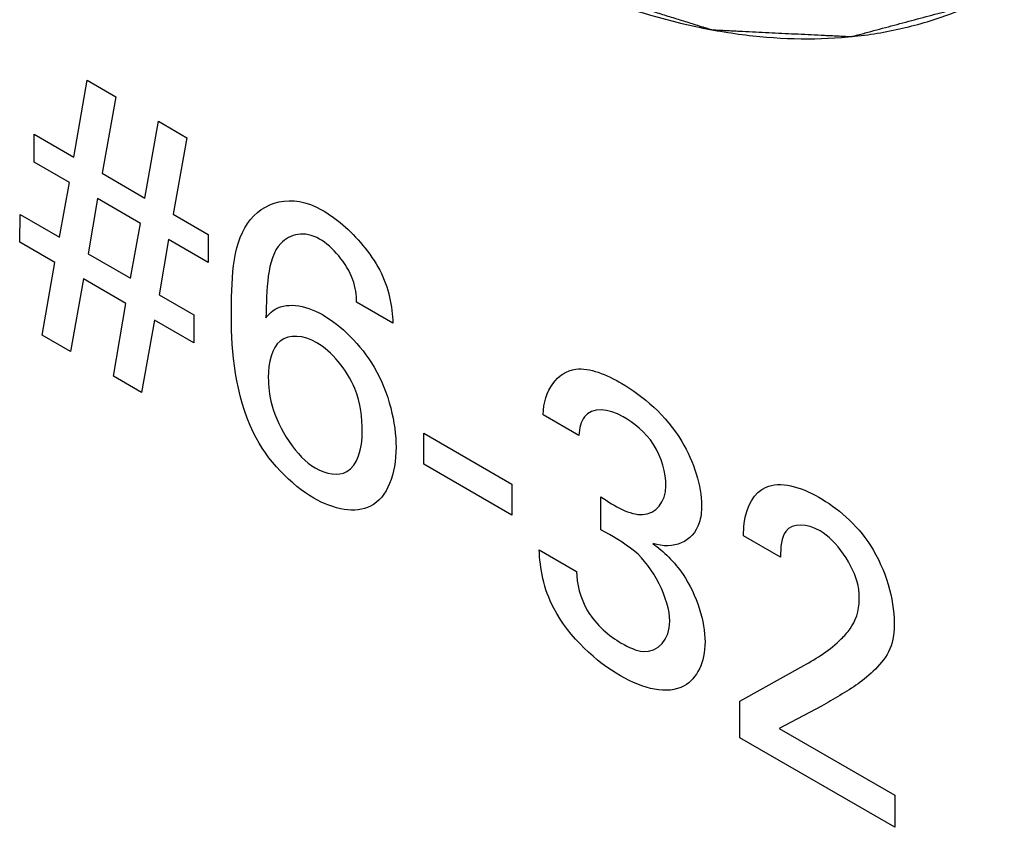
# Model space of a CAD drawing. Header units: inches. Extents: x 0 to 34, y 0 to 22.
# Tile 40 of 47: x 29.633 to 29.771, y 16.36 to 16.473. Entities that reach past the tile are written whole.
import ezdxf

# ---------------------------------------------------------------- set-up
doc = ezdxf.new("R2010")
doc.units = ezdxf.units.IN
doc.header["$LTSCALE"] = 1.87
doc.header["$MEASUREMENT"] = 0
doc.layers.get('0').update_dxf_attribs({"linetype": 'CONTINUOUS'})
doc.layers.add('03___PRT_ALL_CURVES', color=7, linetype='CONTINUOUS')

msp = doc.modelspace()

# ---------------------------------------------------------------- linework, layer by layer
at = {"color": 40, "linetype": 'CONTINUOUS'}
for p, q in [((29.6406368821, 16.4535023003), (29.6424969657, 16.4642331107)), ((29.6424969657, 16.4642331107), (29.6464881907, 16.4619286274)), ((29.6464881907, 16.4619286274), (29.6445691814, 16.4512318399)), ((29.6505638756, 16.4477705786), (29.6524337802, 16.4584957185)), ((29.6524337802, 16.4584957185), (29.65641322, 16.4561980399)), ((29.6350841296, 16.4567083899), (29.6406368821, 16.4535023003)), ((29.6350841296, 16.4527984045), (29.6350841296, 16.4567083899)), ((29.65641322, 16.4561980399), (29.6544951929, 16.4455006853)), ((29.6399945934, 16.4499631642), (29.6350841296, 16.4527984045)), ((29.6445691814, 16.4512318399), (29.6505638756, 16.4477705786)), ((29.6386226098, 16.4422957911), (29.6399945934, 16.4499631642)), ((29.6439268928, 16.4476927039), (29.6426030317, 16.4399975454)), ((29.6499206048, 16.4442320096), (29.6439268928, 16.4476927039)), ((29.6330600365, 16.4415975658), (29.63311798, 16.4454740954)), ((29.63311798, 16.4454740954), (29.6386226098, 16.4422957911)), ((29.6544951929, 16.4455006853), (29.6594056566, 16.442665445)), ((29.6485505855, 16.4365635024), (29.6499206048, 16.4442320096)), ((29.6379803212, 16.4387566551), (29.6330600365, 16.4415975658)), ((29.6538538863, 16.4419609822), (29.6525290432, 16.4342663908)), ((29.6594056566, 16.4387554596), (29.6538538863, 16.4419609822)), ((29.6594056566, 16.442665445), (29.6594056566, 16.4387554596)), ((29.6426030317, 16.4399975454), (29.6485505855, 16.4365635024)), ((29.6362056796, 16.4285968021), (29.6379803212, 16.4387566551)), ((29.6419607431, 16.4364584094), (29.6401379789, 16.4263263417)), ((29.6479063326, 16.4330255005), (29.6419607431, 16.4364584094)), ((29.6525290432, 16.4342663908), (29.6573913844, 16.4314589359)), ((29.6461415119, 16.422859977), (29.6479063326, 16.4330255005)), ((29.6851855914, 16.430283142), (29.6801219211, 16.4332068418)), ((29.6518867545, 16.4307272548), (29.6500738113, 16.4205895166)), ((29.6573913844, 16.4275489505), (29.6518867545, 16.4307272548)), ((29.6573913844, 16.4314589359), (29.6573913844, 16.4275489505)), ((29.6401379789, 16.4263263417), (29.6362056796, 16.4285968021)), ((29.6500738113, 16.4205895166), (29.6461415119, 16.422859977)), ((29.7111491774, 16.414604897), (29.7061797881, 16.4174741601)), ((29.6894920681, 16.4149168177), (29.701826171, 16.4077952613)), ((29.6894920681, 16.4105985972), (29.6894920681, 16.4149168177)), ((29.701826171, 16.4034770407), (29.6894920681, 16.4105985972)), ((29.701826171, 16.4077952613), (29.701826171, 16.4034770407)), ((29.7142457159, 16.4014113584), (29.7142457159, 16.4060176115)), ((29.7393352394, 16.3976003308), (29.7341753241, 16.4005796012)), ((29.7056425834, 16.3986040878), (29.7108506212, 16.395597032)), ((29.733676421, 16.3774791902), (29.7425771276, 16.3824506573)), ((29.733676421, 16.3723184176), (29.733676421, 16.3774791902)), ((29.745080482, 16.3767414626), (29.7391339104, 16.3736522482)), ((29.7391339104, 16.3736522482), (29.7553040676, 16.3643158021)), ((29.7553040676, 16.3598308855), (29.733676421, 16.3723184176)), ((29.7553040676, 16.3643158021), (29.7553040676, 16.3598308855))]:
    msp.add_line(p, q, dxfattribs=at)
at = {"color": 7, "linetype": 'CONTINUOUS'}
msp.add_open_spline([(29.645250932, 16.5282319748), (29.6501382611, 16.5223676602), (29.6602387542, 16.5113586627), (29.6765612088, 16.4969413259), (29.6933766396, 16.4852755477), (29.7102775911, 16.4766654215), (29.7244250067, 16.4721130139), (29.7353423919, 16.470322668), (29.7430995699, 16.4698824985), (29.7505610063, 16.4703237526), (29.757677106, 16.471651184), (29.7643985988, 16.4738513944), (29.7685978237, 16.4758989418), (29.7706003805, 16.4770553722)], degree=3, knots=[0, 0, 0, 0, 0.1570070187, 0.3066727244, 0.4470493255, 0.5767976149, 0.6954878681, 0.7509197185, 0.8039741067, 0.8549571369, 0.9042778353, 0.9524389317, 1, 1, 1, 1], dxfattribs=at)
at = {"color": 40, "linetype": 'CONTINUOUS'}
for points, knots in [([(29.662627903, 16.4312148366), (29.662627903, 16.4360630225), (29.6628327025, 16.4460480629), (29.6710840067, 16.448524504), (29.6752114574, 16.4461413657)], [0, 0, 0, 0, 0.5042838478, 1, 1, 1, 1]), ([(29.6752114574, 16.4461413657), (29.6762152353, 16.445561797), (29.6791923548, 16.443523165), (29.6820229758, 16.4401397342), (29.6833638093, 16.4376910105)], [0, 0, 0, 0, 0.3369644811, 1, 1, 1, 1]), ([(29.6749620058, 16.4420329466), (29.6728517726, 16.4432513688), (29.6674289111, 16.4419651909), (29.6676093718, 16.4348888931), (29.6674431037, 16.4310473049)], [0, 0, 0, 0, 0.381980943, 1, 1, 1, 1]), ([(29.6801219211, 16.4332068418), (29.6801117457, 16.4341843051), (29.6797427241, 16.4375456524), (29.6767333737, 16.4410101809), (29.6749620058, 16.4420329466)], [0, 0, 0, 0, 0.3220621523, 1, 1, 1, 1]), ([(29.6674431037, 16.4310473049), (29.6677585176, 16.4313941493), (29.6694834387, 16.433332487), (29.6728434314, 16.4329244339), (29.6753548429, 16.4314743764)], [0, 0, 0, 0, 0.1813113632, 1, 1, 1, 1]), ([(29.6753548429, 16.4314743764), (29.6779291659, 16.4299879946), (29.6838438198, 16.4243032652), (29.685626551, 16.4162972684), (29.685626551, 16.412940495)], [0, 0, 0, 0, 0.4696411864, 1, 1, 1, 1]), ([(29.6745691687, 16.4275530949), (29.6726952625, 16.4286350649), (29.6687266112, 16.4288891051), (29.6677878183, 16.4248018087), (29.6677878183, 16.4226756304)], [0, 0, 0, 0, 0.5043768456, 1, 1, 1, 1]), ([(29.6809085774, 16.4151554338), (29.6809085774, 16.4170039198), (29.6805064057, 16.4217055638), (29.6765764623, 16.4263941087), (29.6745691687, 16.4275530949)], [0, 0, 0, 0, 0.4436826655, 1, 1, 1, 1]), ([(29.7061797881, 16.4174741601), (29.7062859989, 16.420899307), (29.7094862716, 16.4254388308), (29.7149924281, 16.4231167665), (29.71719003, 16.4218478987)], [0, 0, 0, 0, 0.5789179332, 1, 1, 1, 1]), ([(29.6677878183, 16.4226756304), (29.6677878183, 16.4214819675), (29.6681589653, 16.4171412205), (29.6717890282, 16.4115180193), (29.6743206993, 16.4100562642)], [0, 0, 0, 0, 0.2899428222, 1, 1, 1, 1]), ([(29.71719003, 16.4218478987), (29.7201257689, 16.4201528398), (29.7259025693, 16.4152368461), (29.7283063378, 16.40749273), (29.7283063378, 16.4048210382)], [0, 0, 0, 0, 0.559234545, 1, 1, 1, 1]), ([(29.7173432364, 16.4172189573), (29.7153247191, 16.4183844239), (29.7119499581, 16.4186419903), (29.7112436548, 16.4155991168), (29.7111491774, 16.414604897)], [0, 0, 0, 0, 0.6885123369, 1, 1, 1, 1]), ([(29.7233379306, 16.4075672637), (29.7233379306, 16.4092865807), (29.7221511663, 16.4137994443), (29.7188246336, 16.4163636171), (29.7173432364, 16.4172189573)], [0, 0, 0, 0, 0.5012831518, 1, 1, 1, 1]), ([(29.6743206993, 16.4100562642), (29.6759134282, 16.4091366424), (29.6798237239, 16.4086046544), (29.6809085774, 16.4127248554), (29.6809085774, 16.4151554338)], [0, 0, 0, 0, 0.4307304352, 1, 1, 1, 1]), ([(29.685626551, 16.412940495), (29.685626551, 16.409247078), (29.6833920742, 16.4029679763), (29.6769551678, 16.4042158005), (29.674127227, 16.4058486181)], [0, 0, 0, 0, 0.5307597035, 1, 1, 1, 1]), ([(29.7142457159, 16.4060176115), (29.7161948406, 16.4046949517), (29.7204875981, 16.402136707), (29.7233379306, 16.4052283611), (29.7233379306, 16.4075672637)], [0, 0, 0, 0, 0.4913343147, 1, 1, 1, 1]), ([(29.7341753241, 16.4005796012), (29.7341898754, 16.40115378), (29.7342984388, 16.4042354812), (29.7356353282, 16.4066755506), (29.7373219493, 16.4073890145)], [0, 0, 0, 0, 0.1844624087, 1, 1, 1, 1]), ([(29.7446876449, 16.4059711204), (29.7472060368, 16.4045170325), (29.7530147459, 16.3997032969), (29.7552078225, 16.3916567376), (29.7552078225, 16.3884357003)], [0, 0, 0, 0, 0.4744537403, 1, 1, 1, 1]), ([(29.7283063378, 16.4048210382), (29.7283063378, 16.4039392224), (29.7278638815, 16.3999569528), (29.7243306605, 16.3985868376), (29.7215151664, 16.3994843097)], [0, 0, 0, 0, 0.2092927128, 1, 1, 1, 1]), ([(29.7448879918, 16.4012593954), (29.7430781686, 16.4023043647), (29.7396486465, 16.4024905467), (29.7393352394, 16.3989580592), (29.7393352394, 16.3976003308)], [0, 0, 0, 0, 0.6061661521, 1, 1, 1, 1]), ([(29.7503454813, 16.3916967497), (29.7503454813, 16.3923051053), (29.7501906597, 16.3955778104), (29.7470945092, 16.3999853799), (29.7448879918, 16.4012593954)], [0, 0, 0, 0, 0.1927530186, 1, 1, 1, 1]), ([(29.7215151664, 16.3994843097), (29.7230044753, 16.3983819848), (29.7269786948, 16.3946232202), (29.72879542, 16.3885582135), (29.72879542, 16.3857450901)], [0, 0, 0, 0, 0.3817007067, 1, 1, 1, 1]), ([(29.7108506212, 16.395597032), (29.7108294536, 16.3939626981), (29.7119760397, 16.3893993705), (29.7154417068, 16.3865346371), (29.7170937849, 16.385580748)], [0, 0, 0, 0, 0.4633043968, 1, 1, 1, 1]), ([(29.7478323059, 16.3861602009), (29.7482636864, 16.3865963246), (29.7495256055, 16.3879368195), (29.7503454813, 16.3899977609), (29.7503454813, 16.3916967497)], [0, 0, 0, 0, 0.3327094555, 1, 1, 1, 1]), ([(29.7170937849, 16.385580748), (29.7181321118, 16.384981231), (29.7214685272, 16.383411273), (29.7238751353, 16.3860902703), (29.7238751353, 16.388652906)], [0, 0, 0, 0, 0.3187294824, 1, 1, 1, 1]), ([(29.7552078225, 16.3884357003), (29.7552078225, 16.387824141), (29.7551439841, 16.3841819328), (29.7529996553, 16.3822651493), (29.7513717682, 16.3808279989)], [0, 0, 0, 0, 0.167918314, 1, 1, 1, 1]), ([(29.72879542, 16.3857450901), (29.72879542, 16.382895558), (29.7262412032, 16.3776450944), (29.7201429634, 16.3791685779), (29.7169985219, 16.380984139)], [0, 0, 0, 0, 0.4397220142, 1, 1, 1, 1]), ([(29.7513717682, 16.3808279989), (29.749839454, 16.3794922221), (29.7476263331, 16.378307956), (29.7455053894, 16.3769872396), (29.745080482, 16.3767414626)], [0, 0, 0, 0, 0.80353421, 1, 1, 1, 1])]:
    msp.add_open_spline(points, degree=3, knots=knots, dxfattribs=at)
for points in [[(29.6833638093, 16.4376910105), (29.6846216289, 16.4352703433), (29.6851153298, 16.4325539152), (29.6851855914, 16.430283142)], [(29.6657273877, 16.4149623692), (29.6631392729, 16.4204233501), (29.662627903, 16.4262484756), (29.662627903, 16.4312148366)], [(29.674127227, 16.4058486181), (29.671068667, 16.4076145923), (29.667589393, 16.4110855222), (29.6657273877, 16.4149623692)], [(29.7373219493, 16.4073890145), (29.7392901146, 16.4081931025), (29.7420996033, 16.4074654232), (29.7446876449, 16.4059711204)], [(29.7189646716, 16.3984099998), (29.7174185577, 16.39964948), (29.7158198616, 16.400562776), (29.7142457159, 16.4014113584)], [(29.7076568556, 16.3904647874), (29.7062464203, 16.393111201), (29.7057145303, 16.3961126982), (29.7056425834, 16.3986040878)], [(29.7238751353, 16.388652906), (29.7238751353, 16.3916354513), (29.7214881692, 16.396316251), (29.7189646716, 16.3984099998)], [(29.7169985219, 16.380984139), (29.7136686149, 16.3829067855), (29.7098316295, 16.3862974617), (29.7076568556, 16.3904647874)], [(29.7425771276, 16.3824506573), (29.7444578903, 16.3834690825), (29.7462822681, 16.3846177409), (29.7478323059, 16.3861602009)]]:
    msp.add_open_spline(points, degree=3, dxfattribs=at)
at = {"layer": '03___PRT_ALL_CURVES', "color": 4, "linetype": 'CONTINUOUS'}
msp.add_open_spline([(29.6464567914, 16.5267960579), (29.6489448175, 16.5242104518), (29.6526768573, 16.520332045), (29.6570309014, 16.5158072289), (29.6595189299, 16.5132216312), (29.661384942, 16.5112824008), (29.6629399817, 16.5096664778), (29.664183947, 16.50837351), (29.6649615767, 16.5075659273), (29.6655833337, 16.5069186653), (29.665972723, 16.5065168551), (29.66624371, 16.5062301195), (29.6664010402, 16.5060748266), (29.666567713, 16.50595176), (29.6667728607, 16.5057869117), (29.6672678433, 16.5054003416), (29.6680092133, 16.5048166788), (29.6689983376, 16.504040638), (29.6699872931, 16.503264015), (29.6713059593, 16.5022287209), (29.6736135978, 16.5004168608), (29.6769102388, 16.4978285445), (29.6802068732, 16.4952401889), (29.682514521, 16.4934283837), (29.6838331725, 16.4923930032), (29.6848221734, 16.4916166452), (29.6858111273, 16.4908396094), (29.6865529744, 16.4902587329), (29.6870473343, 16.4898685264), (29.6872536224, 16.4897103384), (29.6874179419, 16.4895735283), (29.6875848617, 16.4894742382), (29.6878781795, 16.4893179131), (29.6882965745, 16.4890854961), (29.6889663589, 16.4887187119), (29.6898034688, 16.4882584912), (29.691142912, 16.4875231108), (29.6928171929, 16.4866035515), (29.6948263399, 16.4855002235), (29.6968354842, 16.4843968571), (29.6988446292, 16.4832935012), (29.7008537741, 16.4821901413), (29.7028629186, 16.4810867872), (29.7045372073, 16.4801673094), (29.7058766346, 16.4794317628), (29.7067137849, 16.4789719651), (29.7073834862, 16.4786043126), (29.7078858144, 16.4783280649), (29.7083042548, 16.4780994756), (29.7085974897, 16.4779362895), (29.7087645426, 16.4778479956), (29.7088912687, 16.477767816), (29.7090125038, 16.4777409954), (29.709176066, 16.4776866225), (29.7094614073, 16.4776001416), (29.7098695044, 16.4774720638), (29.7103590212, 16.477320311), (29.71101178, 16.4771172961), (29.7118277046, 16.4768637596), (29.7131331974, 16.4764579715), (29.7147650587, 16.4759507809), (29.7167232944, 16.4753421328), (29.7186815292, 16.4747334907), (29.7206397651, 16.4741248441), (29.7225979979, 16.4735162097), (29.7245562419, 16.4729075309), (29.7261880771, 16.4724004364), (29.7274936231, 16.4719944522), (29.7283094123, 16.4717414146), (29.728962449, 16.4715373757), (29.7293696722, 16.4714135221), (29.7296565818, 16.4713194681), (29.7298176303, 16.4712772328), (29.7299677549, 16.4712783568), (29.730159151, 16.4712649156), (29.7304632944, 16.4712517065), (29.7308441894, 16.4712323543), (29.7314532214, 16.4712029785), (29.7322146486, 16.4711657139), (29.7331283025, 16.4711212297), (29.7343465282, 16.471061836), (29.7364784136, 16.4709579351), (29.7395239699, 16.4708094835), (29.7425695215, 16.4706610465), (29.7447014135, 16.4705571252), (29.7459196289, 16.4704977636), (29.7468333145, 16.4704531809), (29.7475946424, 16.4704162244), (29.7482038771, 16.4703862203), (29.7485842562, 16.470368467), (29.7488894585, 16.4703519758), (29.7490781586, 16.4703468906), (29.7492338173, 16.4703308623), (29.7493723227, 16.4703584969), (29.7496067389, 16.4704271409), (29.7499457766, 16.4705146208), (29.7504859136, 16.4706605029), (29.7511618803, 16.4708408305), (29.7522429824, 16.4711304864), (29.7535945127, 16.471492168), (29.7552162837, 16.4719263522), (29.7573786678, 16.4725052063), (29.7600816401, 16.4732287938), (29.7633252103, 16.4740970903), (29.7654875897, 16.4746759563), (29.7665687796, 16.4749653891)], degree=3, knots=[0, 0, 0, 0, 0.0625, 0.09375, 0.109375, 0.125, 0.140625, 0.1484375, 0.15625, 0.16015625, 0.1640625, 0.166015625, 0.1669921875, 0.16796875, 0.169921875, 0.171875, 0.1796875, 0.1875, 0.1953125, 0.203125, 0.21875, 0.25, 0.28125, 0.296875, 0.3046875, 0.3125, 0.3203125, 0.328125, 0.330078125, 0.33203125, 0.3330078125, 0.333984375, 0.3359375, 0.33984375, 0.34375, 0.3515625, 0.359375, 0.375, 0.390625, 0.40625, 0.421875, 0.4375, 0.453125, 0.46875, 0.4765625, 0.484375, 0.48828125, 0.4921875, 0.49609375, 0.498046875, 0.4990234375, 0.5, 0.5009765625, 0.501953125, 0.50390625, 0.5078125, 0.51171875, 0.515625, 0.5234375, 0.53125, 0.546875, 0.5625, 0.578125, 0.59375, 0.609375, 0.625, 0.640625, 0.6484375, 0.65625, 0.66015625, 0.6640625, 0.666015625, 0.6669921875, 0.66796875, 0.669921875, 0.671875, 0.67578125, 0.6796875, 0.6875, 0.6953125, 0.703125, 0.71875, 0.75, 0.78125, 0.796875, 0.8046875, 0.8125, 0.8203125, 0.82421875, 0.828125, 0.830078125, 0.83203125, 0.8330078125, 0.833984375, 0.8359375, 0.83984375, 0.84375, 0.8515625, 0.859375, 0.875, 0.890625, 0.90625, 0.9375, 0.96875, 1, 1, 1, 1], dxfattribs=at)

doc.saveas('drawing.dxf')
